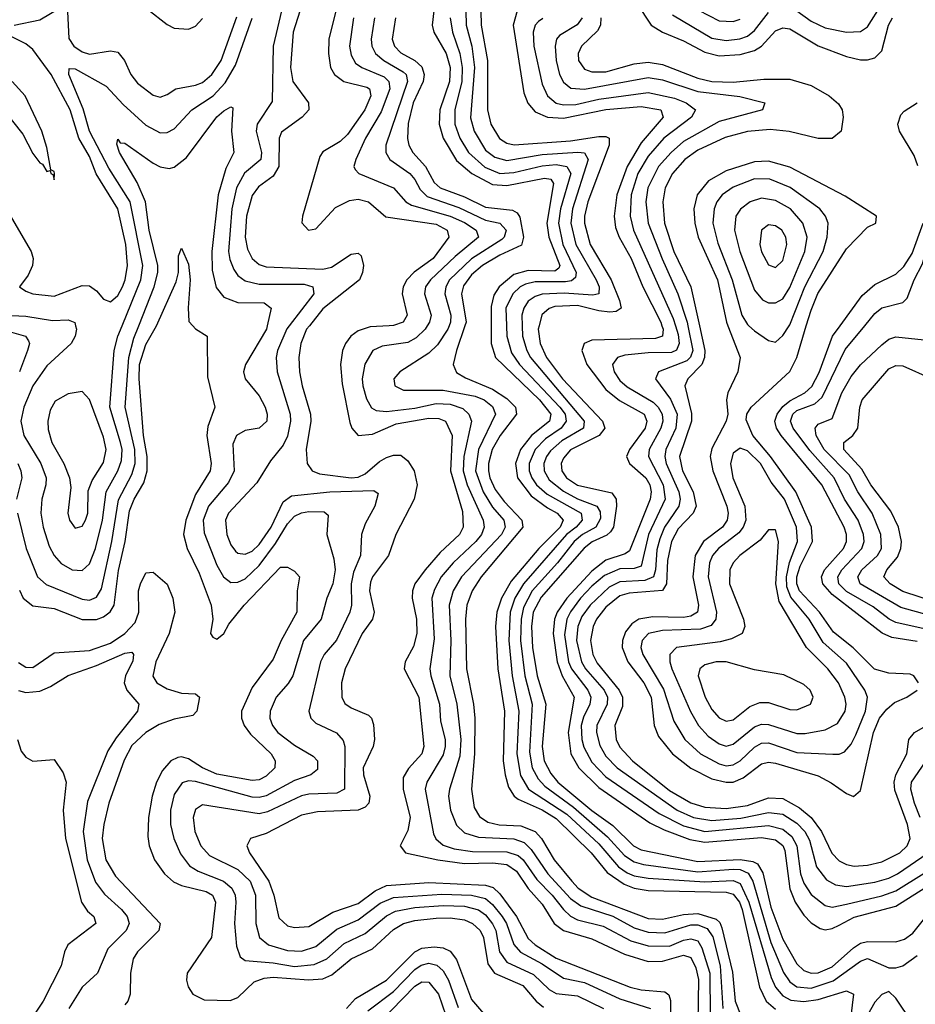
# Model space of a CAD drawing. Header units: inches. Extents: x 990535 to 1117859, y 769386 to 892122.
# Tile 197 of 256: x 1024153 to 1026685, y 868082 to 870865. Entities that reach past the tile are written whole.
import ezdxf

# ---------------------------------------------------------------- set-up
doc = ezdxf.new("R2010")
doc.units = ezdxf.units.IN
doc.header["$MEASUREMENT"] = 0
doc.layers.add('B0826', color=7, linetype='Continuous')
doc.layers.add('B0827', color=7, linetype='Continuous')

msp = doc.modelspace()

# ---------------------------------------------------------------- linework, layer by layer
at = {"layer": 'B0826', "color": 5}
for points, elevation in [([(1024146.9, 869470), (1024171.2, 869370), (1024203.7, 869290), (1024228.3, 869268.3), (1024330, 869226.8), (1024350, 869224.5), (1024370, 869232.2), (1024384, 869256), (1024413.2, 869390), (1024432.4, 869507.6), (1024470, 869579.6), (1024479.2, 869610), (1024478.5, 869650), (1024451.1, 869770), (1024461.6, 869910), (1024475.6, 869964.4), (1024489.6, 870000)], 3340), ([(1024152.3, 869252.3), (1024162.9, 869230), (1024190, 869208.3), (1024250, 869200.5), (1024330, 869169.3), (1024370, 869169.4), (1024390, 869176.7), (1024409.2, 869190.8), (1024419.7, 869210), (1024432.1, 869307.9), (1024451.5, 869390), (1024463.4, 869476.6), (1024476.2, 869510), (1024503.8, 869556.2), (1024513.3, 869590), (1024513, 869630), (1024503, 869690), (1024490.4, 869850), (1024491.9, 869890), (1024510, 869946.6), (1024540, 870000)], 3320), ([(1024311, 870000), (1024313.3, 869990), (1024309.6, 869970), (1024298.7, 869950), (1024230, 869886.1), (1024190.1, 869830), (1024164.5, 869770), (1024156, 869730), (1024164.7, 869690), (1024212.6, 869610), (1024228.1, 869570), (1024227, 869550), (1024215.3, 869510), (1024212.5, 869470), (1024219, 869430), (1024236.7, 869376.7), (1024250.7, 869350.7), (1024270, 869328.1), (1024301.5, 869310), (1024330, 869308.2), (1024350, 869326.9), (1024367.5, 869370), (1024387.2, 869450), (1024397.6, 869530), (1024430.4, 869590), (1024441, 869619), (1024442.5, 869650), (1024438.2, 869670), (1024408, 869770), (1024420.5, 869930), (1024430.7, 869970), (1024442.8, 870000)], 3360), ([(1024642, 870000), (1024650, 869991.3), (1024683.1, 869970), (1024684.2, 869855.8), (1024704.7, 869770), (1024685.2, 869714.8), (1024681.9, 869690), (1024694.7, 869610), (1024691.9, 869590), (1024650, 869522.5), (1024622.6, 869450), (1024616.4, 869410), (1024626.2, 869370), (1024660.8, 869300.8), (1024694.7, 869210), (1024699.1, 869170), (1024692.7, 869130), (1024699.2, 869119.2), (1024710, 869113.8), (1024730, 869129.4), (1024744.2, 869155.8), (1024787.2, 869210), (1024890, 869317.8), (1024910, 869317.3), (1024930, 869306.5), (1024943.9, 869290), (1024937, 869250), (1024936.4, 869190), (1024892.1, 869110), (1024870, 869057), (1024810, 868977.1), (1024779.7, 868910), (1024779.9, 868890), (1024787.1, 868870), (1024805.7, 868845.7), (1024863.6, 868790), (1024875.6, 868770), (1024873.8, 868750), (1024850, 868726.8), (1024830, 868716.3), (1024810, 868714), (1024710, 868732.5), (1024669.7, 868749.7), (1024630, 868775.6), (1024610, 868781.6), (1024600.5, 868779.5), (1024580.6, 868770), (1024557.1, 868742.9), (1024540.2, 868710), (1024527.9, 868670), (1024516.9, 868610), (1024515.7, 868555.7), (1024518.9, 868530), (1024533.9, 868490), (1024562.7, 868450), (1024587.5, 868427.5), (1024610, 868417.8), (1024680.5, 868400.5), (1024697.7, 868390), (1024706.7, 868370), (1024695.1, 868270), (1024626.8, 868170), (1024624.6, 868150), (1024629.2, 868130.8), (1024642.7, 868110), (1024674.4, 868094.4), (1024748, 868092), (1024770, 868100.5), (1024815.4, 868144.6), (1024844.2, 868155.8), (1024870, 868158), (1024969, 868151), (1025010, 868154), (1025035.3, 868164.7), (1025090, 868209.8), (1025150, 868238.1), (1025210, 868292.6), (1025238.2, 868310), (1025270, 868318.8), (1025330, 868325.1), (1025370, 868326), (1025410, 868320.1), (1025433.4, 868310), (1025454.6, 868290), (1025463.9, 868270), (1025476.2, 868196.2), (1025495.7, 868170), (1025575.1, 868135.1), (1025612.7, 868090), (1025633.9, 868073.9)], 3320), ([(1024853, 870000), (1024850.7, 869990), (1024791, 869890), (1024786.1, 869870), (1024790.8, 869850), (1024830, 869801.7), (1024847.4, 869770), (1024852.5, 869750), (1024851.5, 869730), (1024830, 869710.5), (1024790, 869703.4), (1024766.1, 869690), (1024755.1, 869664.9), (1024759.2, 869590), (1024743.2, 869556.8), (1024686.6, 869490), (1024671.7, 869450), (1024674.7, 869414.7), (1024710, 869323), (1024729.6, 869289.6), (1024750, 869274.3), (1024770, 869275.1), (1024790, 869284.6), (1024830, 869322.1), (1024875.8, 869384.2), (1024910, 869440.1), (1024930, 869461.2), (1024950, 869471.4), (1024970, 869474.8), (1025013.8, 869473.8), (1025024.8, 869464.8), (1025021, 869410), (1025041, 869341), (1025045.1, 869310), (1025038.1, 869270), (1025021.3, 869230), (1025005.2, 869170), (1024955.7, 869110), (1024924.8, 869010), (1024911.8, 868988.2), (1024878, 868950), (1024860.6, 868910), (1024860.4, 868890), (1024867.2, 868870), (1024882.9, 868850), (1024930, 868813.8), (1024982.9, 868782.9), (1024994.5, 868770), (1024994.5, 868745.5), (1024976.5, 868730), (1024930, 868714.3), (1024850, 868671.3), (1024830, 868666.2), (1024810, 868666.7), (1024650, 868711), (1024630, 868713.4), (1024612.5, 868707.5), (1024590, 868674.6), (1024579.3, 868630), (1024579.1, 868590), (1024588.3, 868550), (1024607.3, 868507.3), (1024632.6, 868472.6), (1024657.5, 868457.5), (1024729.6, 868430), (1024752.9, 868410), (1024762, 868390), (1024763.8, 868370), (1024759.9, 868310), (1024765.8, 868245.8), (1024776, 868216), (1024790, 868205.1), (1024870, 868198.8), (1024930, 868188.8), (1024985.6, 868194.4), (1025021.6, 868210), (1025070, 868253.2), (1025130, 868281.9), (1025190, 868332), (1025215.2, 868344.8), (1025270, 868355.6), (1025350, 868361), (1025410, 868358.6), (1025450, 868348.4), (1025470, 868334.1), (1025490, 868309.3), (1025499.3, 868290), (1025509.7, 868229.7), (1025530, 868200.8), (1025605.9, 868165.9), (1025650, 868123.5), (1025670, 868112.4), (1025730, 868105), (1025803.6, 868070)], 3340), ([(1024915, 870000), (1024908.5, 869991.5), (1024881.8, 869930), (1024878.3, 869910), (1024880.6, 869870), (1024917.7, 869750), (1024918.5, 869730), (1024910, 869687.9), (1024897.9, 869662.1), (1024862.2, 869617.8), (1024823.8, 869556.2), (1024743.5, 869470), (1024734.8, 869450), (1024738.5, 869410), (1024750, 869380.5), (1024763, 869363), (1024770, 869356.6), (1024790, 869353.9), (1024810, 869362.9), (1024830, 869381), (1024863.7, 869430), (1024897.5, 869502.5), (1024921.3, 869518.7), (1025030, 869530.7), (1025154.2, 869534.2), (1025166, 869526), (1025156.9, 869490), (1025130, 869440.3), (1025119.6, 869410), (1025116.3, 869350), (1025097, 869303), (1025089.6, 869270.4), (1025091.3, 869210), (1025086.2, 869190), (1025048.6, 869111.4), (1025013.8, 869070), (1025003.4, 869050), (1024970.7, 868910), (1024976.1, 868890), (1024990, 868876.1), (1025048.7, 868848.7), (1025067.7, 868827.7), (1025072.5, 868810), (1025071, 868690), (1025050, 868678.6), (1024970, 868675.5), (1024950, 868671), (1024854, 868626), (1024830, 868620.3), (1024670, 868645.7), (1024650, 868632.5), (1024643.2, 868610), (1024648, 868570), (1024664.8, 868530), (1024690, 868502.4), (1024770, 868463), (1024804.4, 868430), (1024819.8, 868390), (1024820.2, 868310), (1024830.6, 868270.6), (1024856.8, 868250), (1024910, 868233.9), (1024950, 868231.9), (1024990, 868245.1), (1025050, 868294.4), (1025110, 868320.2), (1025172.3, 868367.7), (1025210, 868383.1), (1025346.8, 868393.2), (1025430, 868389.9), (1025470, 868380.2), (1025490, 868363.7), (1025516.8, 868330), (1025529.3, 868310), (1025550.2, 868250.2), (1025569, 868229), (1025630, 868195.5), (1025690, 868155.5), (1025750, 868143.4), (1025850, 868097.1), (1025936.3, 868070)], 3360), ([(1024972.1, 870000), (1024964.2, 869990), (1024947.3, 869950), (1024942.3, 869910), (1024944.4, 869870), (1024951.5, 869830), (1024975, 869750), (1024976.1, 869730), (1024963.3, 869650), (1024965.7, 869610), (1024980.1, 869590), (1025001, 869581), (1025090.1, 869569.9), (1025110, 869572.1), (1025130, 869580.9), (1025170, 869615.9), (1025190, 869627.2), (1025210, 869634.1), (1025230, 869633.6), (1025250, 869617.9), (1025268.6, 869590), (1025276.6, 869550), (1025268, 869510), (1025216, 869410), (1025196, 869350), (1025150.7, 869290), (1025144.8, 869275.2), (1025142.1, 869250), (1025154.7, 869190), (1025150.5, 869170), (1025121.1, 869130), (1025073.1, 869030), (1025062.5, 868990), (1025063.6, 868950), (1025072.2, 868932.2), (1025090, 868919.4), (1025139, 868899), (1025147.6, 868890), (1025152.9, 868872.9), (1025156.1, 868830), (1025152.3, 868810), (1025124.4, 868750), (1025124.5, 868730), (1025142.4, 868670), (1025140.3, 868650), (1025130, 868639.1), (1025109.5, 868630.5), (1024994.6, 868625.4), (1024950, 868616.5), (1024850, 868564.5), (1024805.5, 868550), (1024795.1, 868530), (1024802.6, 868510), (1024857.7, 868430), (1024871.7, 868390), (1024885.6, 868325.6), (1024910, 868303.3), (1024930, 868298.2), (1024970, 868301.6), (1025038.2, 868341.8), (1025110, 868366.1), (1025158, 868402), (1025190, 868417.4), (1025310, 868425.8), (1025470, 868418.2), (1025491.4, 868411.4), (1025510, 868394.3), (1025557.5, 868330), (1025590, 868267.5), (1025609.9, 868249.9), (1025670, 868212.4), (1025878.8, 868130), (1025910, 868122.7), (1025977.2, 868117.2), (1025988, 868108), (1025992.4, 868092.4), (1025994.1, 867974.1)], 3380), ([(1025197.5, 870000), (1025143.6, 869996.4), (1025110, 869985.6), (1025089.4, 869970.6), (1025074.3, 869950), (1025065.7, 869930), (1025059.6, 869890), (1025064.6, 869835.4), (1025086.6, 869726.6), (1025091.6, 869710), (1025109.5, 869689.5), (1025150, 869693.5), (1025217.6, 869722.4), (1025310, 869738.9), (1025337.8, 869737.8), (1025356.6, 869730), (1025375.9, 869690), (1025371.1, 869590), (1025404.9, 869475.1), (1025406.4, 869430), (1025396.7, 869410), (1025341.3, 869358.7), (1025298.9, 869310), (1025270.4, 869270), (1025263.3, 869250), (1025262.2, 869230), (1025274.3, 869170), (1025275.5, 869130), (1025266.5, 869093.5), (1025243, 869050), (1025240.1, 869030), (1025281.4, 868950), (1025295.6, 868810), (1025289.7, 868790), (1025252, 868748), (1025237.5, 868722.5), (1025237.4, 868690), (1025257.3, 868610), (1025250, 868572.8), (1025228.2, 868530), (1025244, 868510), (1025335.5, 868490), (1025410, 868479.6), (1025490, 868481.6), (1025530, 868477), (1025557.8, 868457.8), (1025590, 868409.2), (1025630, 868365), (1025664.3, 868310), (1025690, 868289.8), (1025770, 868266.3), (1025862.8, 868222.8), (1025930, 868202.6), (1025970, 868203.5), (1026030, 868220.2), (1026050, 868213.4), (1026064.7, 868184.7), (1026071.9, 868151.9), (1026070.2, 868030.2)], 3420), ([(1025305.3, 870000), (1025299.2, 869990), (1025274.2, 869965.8), (1025250, 869952.8), (1025177.8, 869942.2), (1025151.5, 869930), (1025128.3, 869891.7), (1025121.5, 869850), (1025122.7, 869830), (1025133.6, 869793.6), (1025148, 869768), (1025160.4, 869760.4), (1025190, 869757.9), (1025270, 869766.8), (1025330, 869780.1), (1025370, 869778.5), (1025405.7, 869765.7), (1025423, 869750), (1025430.1, 869730), (1025408.6, 869630), (1025406.4, 869590), (1025418.4, 869550), (1025463.4, 869450), (1025466.2, 869430), (1025458.4, 869410), (1025442.2, 869390), (1025378.2, 869330), (1025344.8, 869290), (1025325.4, 869254.6), (1025318.4, 869230), (1025325, 869115), (1025312.7, 869030), (1025314.8, 869010), (1025339.3, 868930), (1025342.4, 868882.4), (1025355.4, 868830), (1025356.1, 868810), (1025350, 868786.9), (1025303.9, 868710), (1025299, 868690), (1025323.2, 868563.2), (1025329.1, 868549.1), (1025350, 868531.6), (1025380.9, 868520.9), (1025433.4, 868513.4), (1025530, 868512.6), (1025562.1, 868502.1), (1025576.6, 868490), (1025614.7, 868434.7), (1025658.6, 868390), (1025690, 868349.1), (1025710, 868330.3), (1025730, 868320.7), (1025802.2, 868302.2), (1025880.7, 868260.7), (1025930, 868246.4), (1025990, 868246), (1026030, 868262.9), (1026050, 868266.5), (1026070, 868260.5), (1026081.1, 868241.1), (1026104.2, 868170), (1026105.3, 868050)], 3440), ([(1025367, 870000), (1025363, 869990), (1025333.8, 869946.2), (1025310, 869922.3), (1025227.3, 869870), (1025211, 869850), (1025213.2, 869830), (1025237.8, 869817.8), (1025350, 869818.2), (1025440.6, 869800.6), (1025466.1, 869790), (1025490, 869771.7), (1025497.7, 869750), (1025450.2, 869650), (1025441.8, 869590), (1025463.1, 869530), (1025490, 869486.8), (1025521.2, 869450), (1025525.4, 869430), (1025515.3, 869410), (1025401.9, 869290), (1025378.5, 869250), (1025367.5, 869210), (1025372.1, 869110), (1025369, 869010), (1025388.8, 868930), (1025400.5, 868830), (1025396.8, 868783.2), (1025367.8, 868690), (1025364.9, 868670), (1025370.7, 868630), (1025387.9, 868587.9), (1025410, 868566.4), (1025450, 868553.6), (1025550, 868549.6), (1025578.8, 868538.8), (1025599.1, 868519.1), (1025646.3, 868450), (1025710, 868381), (1025739.5, 868359.5), (1025830, 868330.3), (1025890, 868297.6), (1025930, 868285.8), (1025976.4, 868283.6), (1026050, 868306.1), (1026070, 868306.6), (1026096.3, 868296.3), (1026112, 868272), (1026133.2, 868190), (1026141, 868070)], 3460), ([(1025411.5, 870000), (1025387.4, 869930), (1025378.6, 869890), (1025387.9, 869867.9), (1025413, 869853), (1025490, 869820.6), (1025530, 869794.2), (1025554.9, 869770), (1025557.8, 869750), (1025510.8, 869689.2), (1025488.7, 869650), (1025478.6, 869610), (1025478.3, 869590), (1025481.8, 869570), (1025497.2, 869537.2), (1025522.8, 869502.8), (1025572.8, 869450), (1025575.2, 869430), (1025457.5, 869290), (1025432.1, 869250), (1025416.6, 869210), (1025413.1, 869170), (1025416.1, 869030), (1025435.8, 868930), (1025439.2, 868890), (1025438.6, 868790), (1025429.8, 868689.8), (1025437.6, 868637.6), (1025452.7, 868612.7), (1025476.6, 868596.6), (1025508.5, 868588.5), (1025570, 868586.2), (1025609.9, 868569.9), (1025628, 868550), (1025664, 868490), (1025713.6, 868430), (1025731.4, 868410), (1025770, 868384.8), (1025930, 868323.7), (1025970, 868322), (1026030, 868335.5), (1026070, 868338.5), (1026122, 868322), (1026132.5, 868312.5), (1026137.6, 868297.6), (1026167.6, 868172.4), (1026175.6, 868090), (1026191.6, 868050)], 3480), ([(1025485.8, 870000), (1025485.8, 869950), (1025497.7, 869910), (1025622.4, 869790), (1025654.3, 869750), (1025650.3, 869730), (1025599.9, 869690), (1025569, 869650), (1025554.5, 869610), (1025559.9, 869570), (1025598.9, 869518.9), (1025644.7, 869484.7), (1025672.3, 869470), (1025689.8, 869450), (1025680.5, 869430), (1025620.2, 869370), (1025542.3, 869277.7), (1025514.7, 869230), (1025502.2, 869190), (1025497.9, 869150), (1025504.3, 869030), (1025523.5, 868910), (1025520.2, 868770), (1025525, 868730), (1025535.2, 868695.2), (1025550.4, 868670.4), (1025561.7, 868661.7), (1025630, 868631.5), (1025670, 868606.9), (1025768.1, 868510), (1025813.8, 868453.8), (1025861.4, 868421.4), (1025890, 868410.2), (1025930, 868403.3), (1026150, 868398.5), (1026170, 868392.5), (1026187.9, 868370), (1026195.4, 868350), (1026244.5, 868130), (1026263.3, 868090), (1026290, 868067.7)], 3520), ([(1025528.9, 870000), (1025529.8, 869970), (1025543.2, 869923.2), (1025566.2, 869890), (1025680.4, 869770), (1025694.6, 869750), (1025697.8, 869730), (1025683.8, 869710), (1025639.5, 869680.5), (1025609.8, 869650), (1025593.6, 869610), (1025593.6, 869590), (1025600.4, 869570), (1025614, 869550), (1025644.1, 869524.1), (1025739.8, 869470), (1025743.3, 869450), (1025725.8, 869430), (1025699.2, 869410), (1025577.2, 869270), (1025552.5, 869230), (1025539.9, 869190), (1025535.9, 869110), (1025545.2, 869010), (1025564.2, 868910), (1025558.2, 868790), (1025568.8, 868728.8), (1025591.7, 868690), (1025699.4, 868619.4), (1025790, 868535.5), (1025846.1, 868470), (1025870, 868453.4), (1025890, 868444.9), (1025930, 868438.1), (1026090, 868427.3), (1026170, 868431.6), (1026190, 868422.6), (1026214.6, 868370), (1026277.3, 868157.3), (1026289.9, 868129.9), (1026310, 868105.8), (1026333.2, 868093.2), (1026370, 868089.3), (1026410, 868094.9), (1026490, 868119.4), (1026510, 868110.1), (1026493.4, 867970)], 3540), ([(1025573.4, 870000), (1025574.8, 869970), (1025586.4, 869930), (1025597.1, 869910), (1025749, 869730), (1025746.6, 869710), (1025685.8, 869674.2), (1025653.8, 869646.2), (1025641.8, 869630), (1025634.5, 869610), (1025635.3, 869590), (1025650, 869564.2), (1025690, 869531.8), (1025730, 869510.8), (1025784.9, 869490), (1025793.6, 869473.6), (1025795, 869455), (1025781.5, 869430), (1025744, 869410), (1025720.7, 869390), (1025673.7, 869330), (1025601.4, 869250), (1025576.9, 869203.1), (1025570.5, 869170), (1025569.2, 869110), (1025581.2, 869010), (1025601.8, 868930), (1025594.5, 868794.5), (1025602.1, 868750), (1025618.8, 868718.8), (1025638, 868698), (1025718.7, 868638.7), (1025815.1, 868555.1), (1025862.5, 868502.5), (1025890, 868484.1), (1025916.3, 868476.3), (1026070, 868456.5), (1026170, 868463.5), (1026190, 868462.5), (1026212.7, 868452.7), (1026225.2, 868430), (1026276.4, 868256.4), (1026311.9, 868171.9), (1026330, 868144.7), (1026350, 868130.9), (1026390, 868127.5), (1026452.2, 868147.8), (1026530, 868203.2), (1026550, 868210.7), (1026610, 868184.4), (1026630, 868184.2), (1026650, 868190.1), (1026690, 868219.7)], 3560), ([(1025621.6, 870000), (1025619.1, 869990), (1025624.3, 869950), (1025642.2, 869910), (1025687.7, 869850), (1025800.4, 869730), (1025807.3, 869710), (1025791.2, 869690), (1025710, 869649.4), (1025690, 869625.4), (1025683.7, 869610), (1025685.2, 869590), (1025698.7, 869570), (1025730, 869548.9), (1025827.1, 869527.1), (1025839.6, 869510), (1025840.5, 869490), (1025831.4, 869430), (1025823, 869417), (1025812.5, 869407.5), (1025770.9, 869389.1), (1025748.7, 869371.3), (1025627.1, 869232.9), (1025605, 869190), (1025599.4, 869150), (1025602.9, 869090), (1025616.1, 869010), (1025640.6, 868930), (1025629.9, 868810), (1025635.7, 868770), (1025654.1, 868734.1), (1025674.2, 868710), (1025770, 868629.1), (1025830, 868586.7), (1025888.5, 868530), (1025910, 868518), (1026070, 868484.8), (1026190, 868491), (1026225.6, 868485.6), (1026238.5, 868478.5), (1026253.5, 868453.5), (1026276.6, 868356.6), (1026310, 868266), (1026350, 868196.1), (1026370, 868177.1), (1026390, 868169.6), (1026410.4, 868170.4), (1026450, 868187.7), (1026510, 868241.5), (1026530, 868254.1), (1026550, 868259.4), (1026630, 868258.5), (1026654.2, 868265.8), (1026677.7, 868282.3), (1026715.3, 868330)], 3580), ([(1025968.6, 870000), (1025972.1, 869990), (1025970.4, 869970), (1025950, 869963.8), (1025770, 869958.8), (1025748.4, 869950), (1025741.8, 869930), (1025756, 869890), (1025810, 869820.1), (1025848.4, 869788.4), (1025918.4, 869750), (1025925.9, 869730), (1025920.9, 869710), (1025877.1, 869650), (1025868.4, 869630), (1025877, 869610), (1025922.6, 869570), (1025934, 869550), (1025938.3, 869530), (1025935.6, 869510), (1025876.8, 869363.2), (1025864.8, 869355.2), (1025810, 869337), (1025770, 869306.3), (1025699.9, 869230), (1025672.6, 869190), (1025665, 869170), (1025661.2, 869130), (1025672.4, 869050), (1025686.4, 869010), (1025720.8, 868950), (1025703.9, 868850), (1025711.5, 868790), (1025733.5, 868750), (1025790, 868694.2), (1025934.6, 868594.6), (1025974.9, 868574.9), (1026047.8, 868547.8), (1026090, 868540.2), (1026250, 868552.8), (1026290, 868546.4), (1026310.4, 868530.4), (1026316.1, 868516.1), (1026330, 868408.1), (1026345.3, 868370), (1026370, 868333.2), (1026390, 868312), (1026415.9, 868295.9), (1026430, 868292.4), (1026450, 868295.9), (1026470, 868305.6), (1026511.7, 868328.3), (1026630, 868358.7), (1026730, 868422.3)], 3620), ([(1026006.7, 870000), (1026014.9, 869974.9), (1026017.7, 869950), (1026009.4, 869930.6), (1025995.3, 869924.7), (1025930, 869923.7), (1025863.6, 869916.4), (1025843, 869910), (1025828.8, 869890), (1025833.3, 869870), (1025850, 869845.4), (1025870, 869827.4), (1025943.7, 869783.7), (1025957.9, 869770), (1025969.3, 869750), (1025971.5, 869730), (1025965.6, 869710), (1025932.5, 869650), (1025930.8, 869630), (1025972, 869550), (1025977.7, 869510), (1025930.6, 869410), (1025910, 869320.6), (1025890, 869313.3), (1025850, 869312.7), (1025806.4, 869293.6), (1025770, 869263.6), (1025738.7, 869230), (1025710, 869191.4), (1025700, 869170), (1025693.6, 869126.4), (1025704.4, 869050), (1025712.5, 869030), (1025759.2, 868970), (1025767.6, 868950), (1025764.8, 868930), (1025746.6, 868893.4), (1025740.6, 868870), (1025742.4, 868830), (1025748.1, 868808.1), (1025770, 868766.1), (1025810, 868724.5), (1025960.7, 868620.7), (1026030, 868585.9), (1026090, 868570.3), (1026270, 868587.1), (1026310, 868576.9), (1026335.5, 868555.5), (1026350, 868530), (1026360.7, 868450), (1026370, 868423.6), (1026390, 868391.9), (1026430, 868360.4), (1026450, 868355.9), (1026490, 868364.2), (1026590, 868388), (1026630, 868401.9), (1026710, 868452.3)], 3640), ([(1026041.6, 870000), (1026055.6, 869930), (1026049.1, 869910.9), (1026039, 869901), (1025959.3, 869870), (1025950.1, 869850), (1025992.5, 869792.5), (1026011.6, 869750), (1026007.6, 869710), (1025979.3, 869650), (1025977, 869630), (1025981, 869610), (1026016.6, 869530), (1026020.2, 869510), (1026016.8, 869490), (1025976, 869430), (1025962.4, 869397.6), (1025953.9, 869366.1), (1025950.5, 869309.5), (1025944.3, 869290), (1025920.5, 869279.5), (1025850, 869275.9), (1025819.3, 869260.7), (1025765.3, 869210), (1025742.5, 869177.5), (1025731, 869150), (1025727.3, 869110), (1025740.8, 869050), (1025752.4, 869030), (1025804.9, 868970), (1025814.7, 868950), (1025814, 868930), (1025784.2, 868870), (1025783.3, 868850), (1025793.2, 868813.2), (1025810, 868783.5), (1025842, 868750), (1026011.6, 868630), (1026057.8, 868610), (1026110, 868601.3), (1026192, 868608), (1026270, 868623.8), (1026310, 868619.1), (1026350, 868593.4), (1026372.6, 868570), (1026385.8, 868545.8), (1026405.2, 868470), (1026433.4, 868433.4), (1026459.2, 868419.2), (1026490, 868414.8), (1026570, 868426.8), (1026610, 868437.9), (1026634.7, 868450), (1026721.4, 868510)], 3660), ([(1026074.5, 870000), (1026089.9, 869930), (1026088.7, 869910), (1026081.4, 869890), (1026041.7, 869850), (1026033.5, 869830), (1026051.7, 869751.7), (1026051.7, 869730), (1026018, 869630), (1026026.8, 869590), (1026056.6, 869530), (1026065.4, 869490), (1026056.7, 869470), (1026014.1, 869425.9), (1025995.8, 869390), (1025984, 869336), (1025981.6, 869270), (1025970, 869251.4), (1025875.8, 869244.2), (1025850, 869236.2), (1025810, 869204.4), (1025783.3, 869170), (1025773.8, 869150), (1025766.6, 869110), (1025773.3, 869070), (1025785.6, 869045.6), (1025847.5, 868970), (1025856.9, 868950), (1025856.8, 868923.2), (1025835.4, 868870), (1025839.2, 868830), (1025850, 868808.4), (1025885.1, 868770), (1025990, 868686.3), (1026050, 868650.9), (1026090, 868638.4), (1026150, 868635.4), (1026210, 868643.5), (1026270, 868665.6), (1026310, 868663.1), (1026357.3, 868637.3), (1026390.1, 868610), (1026419.6, 868570), (1026449, 868509), (1026470, 868486.9), (1026490, 868476.7), (1026512.2, 868472.2), (1026550, 868474.6), (1026590, 868483.9), (1026641, 868510), (1026661.8, 868530), (1026670.2, 868550), (1026662.5, 868590), (1026626.7, 868686.7), (1026624.8, 868710), (1026629.5, 868730.5), (1026661.1, 868790), (1026666.6, 868830), (1026682.2, 868850), (1026738.1, 868881.9)], 3680), ([(1026155, 870000), (1026189.8, 869910), (1026183, 869870), (1026155, 869810), (1026150.9, 869790), (1026155.1, 869750), (1026150.1, 869730), (1026110, 869652.7), (1026105, 869630), (1026112.2, 869590), (1026151.9, 869490), (1026156.2, 869470), (1026153.1, 869450), (1026139.6, 869430), (1026085.8, 869390), (1026062.9, 869350), (1026055.9, 869290), (1026072.1, 869210), (1026069.3, 869190), (1026050, 869178.9), (1026030, 869175.1), (1025942.8, 869177.2), (1025902.9, 869170), (1025883.3, 869156.7), (1025865.7, 869134.3), (1025856.7, 869110), (1025856.5, 869090), (1025872.3, 869050), (1025917.8, 868990), (1025937.8, 868950), (1025946.6, 868870), (1025958.7, 868838.7), (1025998.6, 868790), (1026050, 868749.2), (1026110, 868719.3), (1026149.9, 868709.9), (1026170, 868710), (1026198.5, 868721.5), (1026250, 868761.7), (1026270, 868766.5), (1026290, 868763.5), (1026410, 868727), (1026447.3, 868707.3), (1026490, 868677.2), (1026510, 868669.3), (1026530, 868685.7), (1026566.4, 868850), (1026583.7, 868890), (1026604, 868916), (1026625.7, 868934.3), (1026660.7, 868950), (1026689.9, 868970)], 3720), ([(1026694.2, 868990), (1026680.2, 869010), (1026670, 869014.7), (1026610, 869017.6), (1026569.4, 869029.4), (1026509.5, 869089.5), (1026453.3, 869133.3), (1026413.8, 869190), (1026357.1, 869250), (1026350.1, 869270), (1026350, 869290), (1026359.5, 869320.5), (1026394.6, 869390), (1026391.7, 869430), (1026347.1, 869530), (1026275.1, 869630), (1026225.7, 869690), (1026206.3, 869733.7), (1026208.8, 869750), (1026220.6, 869770), (1026330, 869870.8), (1026349.7, 869910), (1026376.7, 870000)], 3720), ([(1026214.1, 870000), (1026230, 869985.4), (1026270, 869958), (1026290, 869953), (1026310, 869972.1), (1026328.5, 870000)], 3740), ([(1026690, 869107.2), (1026618.2, 869118.2), (1026591, 869131), (1026450, 869239.8), (1026423, 869270), (1026420.1, 869290), (1026428.1, 869310), (1026482, 869370), (1026490, 869390), (1026490, 869410), (1026483.7, 869430), (1026420.5, 869550), (1026306, 869690), (1026292, 869710), (1026288, 869730), (1026294.4, 869750), (1026310, 869771.4), (1026330, 869788), (1026372.3, 869810), (1026392, 869828), (1026412.6, 869867.4), (1026450.5, 869970), (1026472.4, 870000)], 3680), ([(1026710, 869143.4), (1026630, 869161.1), (1026610.6, 869170.6), (1026565.5, 869205.5), (1026490, 869248.6), (1026468.7, 869270), (1026465.4, 869290), (1026477.2, 869310), (1026533.7, 869370), (1026539.8, 869390), (1026538.3, 869410), (1026523, 869450), (1026484.5, 869510), (1026455.9, 869570), (1026386.9, 869646.9), (1026339.8, 869710), (1026332.1, 869730), (1026338.6, 869750), (1026350, 869759.9), (1026400.7, 869779.3), (1026421.6, 869798.4), (1026486.9, 869933.1), (1026542, 870000)], 3660), ([(1024130, 869981.4), (1024169.4, 869970), (1024177.5, 869957.5), (1024180.9, 869950), (1024175.5, 869930), (1024152.7, 869870)], 3340), ([(1026721.8, 869181.8), (1026643.5, 869203.5), (1026528.9, 869270), (1026522.1, 869290), (1026533.6, 869310), (1026577.7, 869350), (1026589.1, 869370), (1026587.4, 869410), (1026563.2, 869470), (1026522, 869530), (1026498.2, 869578.2), (1026426.9, 869650), (1026404.9, 869690), (1026402.1, 869710), (1026410, 869721.2), (1026450, 869737.6), (1026476.7, 869810), (1026503.3, 869856.7), (1026530, 869889.2), (1026590, 869946.3), (1026610, 869961.5), (1026630, 869968.6), (1026710, 869959.6)], 3640), ([(1026750, 869215.5), (1026650, 869248.5), (1026613.8, 869270), (1026596.1, 869290), (1026604.4, 869310), (1026634.4, 869345.6), (1026644.2, 869370), (1026645.6, 869390), (1026637.2, 869430), (1026616.1, 869476.1), (1026559.4, 869550), (1026534.1, 869594.1), (1026482.7, 869650), (1026482.5, 869670), (1026508, 869690), (1026522.6, 869710), (1026527.6, 869770), (1026535, 869790), (1026610, 869878.1), (1026630, 869887.1), (1026650, 869886.2), (1026730, 869851.2)], 3620), ([(1024147.7, 869610), (1024156.4, 869590), (1024158.6, 869570), (1024144.4, 869510)], 3340), ([(1024150, 869047.9), (1024170, 869035.1), (1024190, 869034), (1024250, 869075.1), (1024350, 869081.7), (1024410, 869102.3), (1024449.9, 869130), (1024479.4, 869160.6), (1024490.2, 869190), (1024489.3, 869250), (1024494.7, 869270), (1024510, 869301.2), (1024530, 869303), (1024570, 869269.3), (1024586, 869230), (1024591.1, 869190), (1024575.8, 869130), (1024537.4, 869050), (1024529.3, 869009.3), (1024540.8, 868990), (1024570, 868973.7), (1024610, 868960.9), (1024650, 868959.1), (1024661.4, 868950), (1024653.4, 868910), (1024642, 868898), (1024590, 868887.5), (1024547.5, 868872.5), (1024509.6, 868850.4), (1024470, 868812.8), (1024448, 868772), (1024404.8, 868650), (1024390.4, 868590), (1024386.4, 868550), (1024396.2, 868490), (1024423.9, 868443.9), (1024550.5, 868310), (1024546.2, 868290), (1024486.2, 868230), (1024473.6, 868210), (1024466, 868170), (1024465.6, 868110), (1024459.1, 868090), (1024450, 868079.8)], 3280), ([(1024150, 868968.5), (1024170, 868962.9), (1024210, 868966.7), (1024240.2, 868979.8), (1024290, 869010.9), (1024370, 869039.3), (1024450, 869074.5), (1024470, 869076.9), (1024475.1, 869070), (1024472.5, 869052.5), (1024452.3, 869010), (1024448.4, 868990), (1024455.6, 868970), (1024490.2, 868930), (1024485.8, 868910), (1024425.3, 868834.7), (1024402.3, 868797.7), (1024344.8, 868655.2), (1024332.6, 868570), (1024343.4, 868490), (1024367.2, 868427.2), (1024392.6, 868392.6), (1024440.8, 868350), (1024456.5, 868330), (1024462.7, 868310), (1024454, 868290), (1024401.9, 868238.1), (1024372.5, 868170), (1024329.6, 868130), (1024291.6, 868070)], 3260), ([(1024146.8, 868830), (1024157.5, 868797.5), (1024170, 868780.4), (1024190, 868768.8), (1024250, 868773.4), (1024276.2, 868736.2), (1024284.7, 868710), (1024275.5, 868630), (1024282.6, 868550), (1024327.8, 868370), (1024345.1, 868345.1), (1024362.2, 868330), (1024368.1, 868310), (1024289.5, 868250), (1024279.8, 868230), (1024270.7, 868190), (1024218.9, 868090), (1024178.8, 868030), (1024172.7, 868010), (1024181.5, 867910), (1024159, 867861), (1024119.1, 867730)], 3240), ([(1026699, 868610), (1026682.3, 868650), (1026672, 868690), (1026674.5, 868710), (1026713.3, 868766.7)], 3660), ([(1025076.8, 868070), (1025102.1, 868097.9), (1025190, 868149.6), (1025270, 868229.5), (1025290, 868239.8), (1025324.4, 868244.4), (1025350, 868241.2), (1025370, 868231.9), (1025388.2, 868208.2), (1025430, 868095.3), (1025470, 868049.1)], 3280), ([(1025137.3, 868062.7), (1025210, 868118), (1025270, 868180.3), (1025287.8, 868192.2), (1025310, 868197.6), (1025331.9, 868191.9), (1025350, 868176.5), (1025365, 868150), (1025392.2, 868072.2)], 3260), ([(1025169.9, 868030), (1025270, 868132.9), (1025290, 868144.9), (1025310, 868143.7), (1025336.7, 868110), (1025357.5, 868050)], 3240), ([(1026675.9, 868030), (1026630, 868098.5), (1026610, 868117.7), (1026590, 868109), (1026570, 868087.2), (1026549.6, 868050.4)], 3560)]:
    msp.add_lwpolyline(points, dxfattribs=dict(at, elevation=elevation))
for points, elevation in [([(1024330, 869813.6), (1024290, 869807.5), (1024253.7, 869786.3), (1024239.1, 869760.9), (1024232.1, 869730), (1024233.3, 869706.7), (1024243.9, 869670), (1024277.9, 869610), (1024293.8, 869570), (1024297.3, 869542.7), (1024288.8, 869470), (1024293.9, 869450), (1024310, 869427.9), (1024330, 869433.1), (1024339.3, 869450), (1024346, 869470), (1024346.4, 869533.6), (1024357.5, 869562.5), (1024390, 869613.7), (1024397.8, 869650), (1024390, 869684.7), (1024350, 869791.1)], 3380), ([(1026190, 869653.5), (1026170, 869639.4), (1026162.2, 869610), (1026168.7, 869570), (1026202.6, 869490), (1026205.7, 869450), (1026198.4, 869430), (1026185.9, 869414.1), (1026128.4, 869370), (1026111.9, 869350), (1026103, 869330), (1026098.9, 869290), (1026123, 869190), (1026121.2, 869170), (1026107.4, 869152.6), (1026077.6, 869142.4), (1025970, 869138.4), (1025930.2, 869130), (1025912.4, 869110), (1025908.9, 869090), (1025914.7, 869070), (1025972.6, 868972.6), (1026002.3, 868882.3), (1026033.6, 868830), (1026077.5, 868790), (1026130, 868760.9), (1026150, 868755.9), (1026170, 868758.2), (1026190, 868769.8), (1026230, 868808.6), (1026250, 868819.4), (1026270, 868820.6), (1026350, 868793.4), (1026451.6, 868788.4), (1026470, 868788.7), (1026484.5, 868795.5), (1026503.1, 868816.9), (1026516.8, 868843.2), (1026543.8, 868910), (1026549.6, 868949.6), (1026542.4, 868970), (1026490, 869045.5), (1026424.1, 869104.1), (1026385, 869170), (1026332.5, 869232.5), (1026322.1, 869262.1), (1026320.6, 869290), (1026329.4, 869330.6), (1026351.9, 869390), (1026349, 869430), (1026314.7, 869510), (1026277.3, 869557.3), (1026247, 869610), (1026210, 869646.5)], 3740), ([(1026270, 869423.1), (1026245.9, 869394.1), (1026188.7, 869350), (1026170.1, 869330), (1026160.3, 869310), (1026159.3, 869270), (1026199.3, 869170), (1026203.2, 869150), (1026195, 869130), (1026165.3, 869114.7), (1026133.5, 869106.5), (1026010, 869090.2), (1025991, 869070), (1025990.8, 869050), (1025996.8, 869030), (1026049.4, 868909.4), (1026071.8, 868870), (1026099.6, 868839.6), (1026130, 868817.5), (1026150, 868811.7), (1026170, 868816.6), (1026230, 868865.9), (1026250, 868873.7), (1026270, 868873), (1026350, 868847), (1026373.2, 868846.8), (1026430, 868857.1), (1026464.8, 868875.2), (1026487, 868910), (1026489.2, 868930), (1026485.4, 868950), (1026467.4, 868990), (1026437.9, 869030), (1026377.6, 869090), (1026300.1, 869220.1), (1026290.6, 869270), (1026298, 869390), (1026290, 869422.6)], 3760), ([(1026122, 869050), (1026090, 869041.6), (1026075.6, 869030), (1026071.4, 869010), (1026090.8, 868950), (1026110, 868915), (1026130, 868891.7), (1026150, 868882.3), (1026170, 868886), (1026217, 868923), (1026245.2, 868934.8), (1026270, 868935.1), (1026330, 868915.2), (1026350, 868913.9), (1026388.5, 868930), (1026395.7, 868950), (1026387.4, 868970), (1026370, 868985.6), (1026312.8, 869012.8), (1026230, 869026.8), (1026150, 869049.9)], 3780)]:
    msp.add_lwpolyline(points, close=True, dxfattribs=dict(at, elevation=elevation))
at = {"layer": 'B0827', "color": 5}
for points, elevation in [([(1025858.7, 870970), (1025938.5, 870850), (1025970.2, 870830.2), (1026030, 870805.2), (1026090, 870773), (1026130, 870763.2), (1026190, 870767), (1026230, 870778.1), (1026250.3, 870790), (1026290, 870833.2), (1026310, 870842.4), (1026330, 870838.9), (1026410, 870791.7), (1026490, 870761.2), (1026530, 870751.5), (1026550, 870751.6), (1026570, 870757.7), (1026590, 870777.3), (1026609, 870850), (1026620.5, 870870)], 3720), ([(1024963.4, 870950), (1024925.9, 870830), (1024919, 870730), (1024925.5, 870690), (1024969.6, 870630), (1024970.1, 870610), (1024951.3, 870590), (1024892.8, 870547.2), (1024886.3, 870530), (1024885.7, 870450), (1024870, 870422.4), (1024827.8, 870392.2), (1024810, 870368.5), (1024793.7, 870310), (1024790.1, 870250), (1024796.8, 870216.8), (1024810.3, 870190.3), (1024830, 870172.8), (1024850, 870166), (1025010, 870159.4), (1025034.7, 870165.3), (1025090, 870202.7), (1025110, 870205.2), (1025118, 870198), (1025125, 870170), (1025122.5, 870150), (1025113.4, 870130), (1025010, 870047.9), (1024972.1, 870000)], 3380), ([(1024137.6, 870850), (1024210, 870864.8), (1024270, 870900.1)], 3380), ([(1024288.3, 870888.3), (1024291.6, 870811.6), (1024306, 870790), (1024330, 870774.2), (1024350, 870767.6), (1024410, 870777.1), (1024430, 870773.1), (1024449.4, 870749.4), (1024467.4, 870710), (1024486, 870686), (1024530, 870651.7), (1024550, 870645.9), (1024570, 870653.2), (1024594.7, 870670), (1024650, 870679.6), (1024670, 870687.3), (1024695.7, 870710), (1024722.7, 870750), (1024767, 870873)], 3380), ([(1024514.6, 870894.6), (1024570, 870851.2), (1024590, 870841.1), (1024630, 870838.4), (1024650, 870847), (1024670, 870868.4)], 3420), ([(1024898.2, 870910), (1024869.8, 870790), (1024866.6, 870633.4), (1024824.3, 870570), (1024821.9, 870550), (1024837, 870490), (1024834.6, 870470), (1024788.9, 870431.1), (1024766.1, 870390), (1024752.9, 870330), (1024743.7, 870210), (1024747.1, 870187.1), (1024758.6, 870158.6), (1024770, 870142.2), (1024790, 870126.4), (1024830, 870117), (1024957.5, 870117.5), (1024982.1, 870110), (1024984.9, 870090), (1024915, 870000)], 3360), ([(1025046.5, 870890), (1025027.3, 870810), (1025025.8, 870770), (1025031.4, 870730), (1025042.8, 870710), (1025069.6, 870690), (1025134.8, 870674.8), (1025141.6, 870670), (1025146.1, 870650), (1025128.8, 870610), (1025079.7, 870540.3), (1025059, 870521), (1025010, 870491.8), (1025001.3, 870478.7), (1024952.1, 870310), (1024951, 870291), (1024969.7, 870269.7), (1024990, 870273.7), (1025045.9, 870334.1), (1025085.6, 870354.4), (1025110, 870357.4), (1025139.3, 870350), (1025188, 870308), (1025330, 870287.3), (1025361.1, 870270), (1025365.7, 870250), (1025322.1, 870190), (1025268.6, 870151.4), (1025247.5, 870130), (1025236.9, 870110), (1025233.9, 870090), (1025248.3, 870030), (1025237, 870010), (1025210, 870000.8), (1025197.5, 870000)], 3420), ([(1025323.4, 870890), (1025319.5, 870850), (1025323.9, 870830), (1025358.5, 870770), (1025369.7, 870730), (1025368.5, 870690), (1025340.7, 870610), (1025338.4, 870570), (1025350.3, 870530), (1025387.5, 870467.5), (1025431.6, 870430), (1025490, 870399.4), (1025530, 870396.1), (1025636.8, 870416.8), (1025654.5, 870414.5), (1025661.8, 870401.8), (1025643.1, 870290), (1025649, 870250), (1025680.4, 870170), (1025677.1, 870162.9), (1025665.8, 870154.2), (1025590, 870156.3), (1025550, 870144.4), (1025508.2, 870110), (1025493.2, 870086.8), (1025485.8, 870054.2), (1025485.8, 870000)], 3520), ([(1025413.9, 870890), (1025415.1, 870850), (1025431.6, 870790), (1025438.8, 870730), (1025427.8, 870587.8), (1025438.1, 870550), (1025470, 870496.4), (1025496.1, 870476.1), (1025530, 870467.3), (1025630, 870484), (1025730.8, 870490.8), (1025750, 870488.3), (1025760.2, 870470), (1025716.2, 870330), (1025710.6, 870290), (1025725.5, 870230), (1025782.2, 870130), (1025790.8, 870110), (1025790.5, 870090), (1025773.2, 870086.8), (1025692.2, 870092.2), (1025630, 870089.1), (1025610, 870082.7), (1025590.4, 870069.6), (1025577.8, 870050), (1025572.1, 870030), (1025573.4, 870000)], 3560), ([(1025456.8, 870890), (1025457.8, 870850), (1025475.6, 870750), (1025475.1, 870610), (1025484.6, 870570), (1025509.1, 870529.1), (1025530, 870515.6), (1025551, 870511), (1025710, 870522.8), (1025790, 870535.3), (1025810, 870535), (1025819.8, 870530), (1025819.2, 870510), (1025758.9, 870350), (1025749.5, 870310), (1025749.4, 870290), (1025765.6, 870230), (1025824.7, 870130), (1025849, 870071), (1025853.2, 870050), (1025839.5, 870040.5), (1025821.7, 870038.3), (1025790, 870041.6), (1025730, 870056.8), (1025665.9, 870054.1), (1025650, 870048.3), (1025629.5, 870030.5), (1025621.6, 870000)], 3580), ([(1025559.5, 870890), (1025548.3, 870850), (1025578.3, 870658.3), (1025589.4, 870629.4), (1025610, 870604.4), (1025644.7, 870590), (1025690, 870586.7), (1025810, 870611), (1025910, 870619.9), (1025965.7, 870610), (1025972.1, 870590), (1025910, 870516.9), (1025870, 870450), (1025841, 870370), (1025833.4, 870310), (1025837.6, 870277.6), (1025848.1, 870250), (1025881.2, 870190), (1025914.4, 870110), (1025965.2, 870010), (1025968.6, 870000)], 3620), ([(1026071.9, 870891.9), (1026130, 870861.9), (1026170, 870859.9), (1026190, 870866.7)], 3760), ([(1026350, 870890.6), (1026390, 870860.5), (1026430, 870841.7), (1026490, 870830.1), (1026530, 870831.4), (1026550, 870844.8), (1026590, 870909.3)], 3740), ([(1024442.8, 870000), (1024495.4, 870130), (1024500.7, 870170), (1024465.7, 870350), (1024405.4, 870445.4), (1024350.8, 870550), (1024332.7, 870612.7), (1024292.2, 870710), (1024292.9, 870727.1), (1024310, 870726), (1024397.5, 870677.5), (1024445.3, 870625.3), (1024510, 870567.2), (1024550, 870545.7), (1024570, 870546.1), (1024590, 870556.8), (1024639.6, 870610), (1024699.6, 870650), (1024733.5, 870686.5), (1024763.1, 870736.9), (1024810, 870869.1)], 3360), ([(1025096.9, 870870), (1025085.7, 870790), (1025090, 870765.2), (1025102.6, 870742.6), (1025120.5, 870730), (1025183.3, 870703.3), (1025196.4, 870690), (1025199.8, 870670), (1025175.1, 870604.9), (1025130.1, 870530), (1025103.1, 870470), (1025098, 870450), (1025101.7, 870441.7), (1025111.3, 870430), (1025210, 870390.1), (1025244.6, 870350), (1025260.7, 870340.7), (1025369.9, 870309.9), (1025410, 870291.5), (1025443.4, 870270), (1025449.7, 870250), (1025384.1, 870195.9), (1025314.6, 870130), (1025300.2, 870110), (1025297.6, 870090), (1025316.1, 870030), (1025311.4, 870010), (1025305.3, 870000)], 3440), ([(1025155.8, 870870), (1025146.9, 870810), (1025148.8, 870790), (1025158.6, 870770), (1025182.5, 870750), (1025237.5, 870717.5), (1025245.5, 870710), (1025249.3, 870690), (1025188.3, 870510), (1025188.5, 870490), (1025198.9, 870470), (1025255.5, 870430), (1025270, 870413.2), (1025284.7, 870384.7), (1025305, 870365), (1025394.4, 870334.4), (1025470, 870298.2), (1025510.2, 870290.2), (1025528.2, 870270), (1025522.6, 870250), (1025516.1, 870243.9), (1025430, 870188.9), (1025367.9, 870130), (1025357.5, 870110), (1025355.3, 870090), (1025371.7, 870030), (1025371, 870010), (1025367, 870000)], 3460), ([(1025215.8, 870870), (1025206.4, 870810), (1025212.6, 870790), (1025230, 870771.4), (1025269.7, 870749.7), (1025290, 870731.7), (1025296.7, 870710), (1025293.3, 870690), (1025265.1, 870630), (1025251.5, 870571.5), (1025249.6, 870529.6), (1025253, 870510), (1025264.6, 870490), (1025300.6, 870450), (1025325, 870405), (1025341.9, 870390), (1025410, 870364.2), (1025470, 870334.8), (1025546.6, 870326.6), (1025559.4, 870319.4), (1025567.2, 870307.2), (1025577.3, 870250), (1025572, 870228), (1025510, 870199.7), (1025461.4, 870170), (1025430, 870144.1), (1025407.2, 870112.8), (1025402.2, 870090), (1025414.9, 870010), (1025411.5, 870000)], 3480), ([(1025369.6, 870870), (1025376.6, 870830), (1025397.7, 870770), (1025403.7, 870730), (1025402.7, 870690), (1025383.2, 870610), (1025383.5, 870570), (1025397.6, 870530), (1025421.6, 870490), (1025467.8, 870447.8), (1025510, 870430.6), (1025550, 870432.9), (1025630, 870452), (1025670, 870455.4), (1025699.8, 870450), (1025710.6, 870430.6), (1025681.6, 870330), (1025676, 870290), (1025688.7, 870230), (1025726.4, 870150), (1025723.8, 870136.2), (1025713.2, 870126.8), (1025696.3, 870123.7), (1025610, 870124.3), (1025582.5, 870117.5), (1025567.4, 870110), (1025546.9, 870090), (1025527.4, 870050), (1025528.9, 870000)], 3540), ([(1025631.6, 870868.4), (1025619.9, 870860.1), (1025610.1, 870850), (1025604.2, 870830), (1025606.5, 870790), (1025630, 870682.9), (1025645, 870650), (1025669.3, 870629.3), (1025690, 870624.1), (1025725.6, 870625.6), (1025790, 870640.2), (1025930, 870659.6), (1026003.7, 870643.7), (1026037.2, 870630), (1026063.4, 870610), (1026051.9, 870590), (1025973.7, 870530), (1025930, 870479.4), (1025900.8, 870430), (1025881.2, 870370), (1025878.7, 870310), (1025887.8, 870270), (1026000.1, 870020.1), (1026006.7, 870000)], 3640), ([(1025743.2, 870870), (1025729, 870851), (1025679.3, 870820.7), (1025670.9, 870810), (1025666.3, 870790), (1025669.5, 870750), (1025679.3, 870710), (1025690, 870688.7), (1025711.1, 870671.1), (1025750, 870668.3), (1025930, 870701.7), (1025970, 870695), (1026070, 870661.8), (1026188.4, 870648.4), (1026259.5, 870630), (1026253.1, 870610), (1026130, 870577.7), (1026030, 870520.5), (1025994.8, 870490), (1025959.1, 870450), (1025929.1, 870390), (1025923.5, 870350), (1025930, 870290), (1025968.8, 870188.8), (1026013.3, 870090), (1026039.6, 870010), (1026041.6, 870000)], 3660), ([(1025795.4, 870870), (1025794.6, 870850), (1025786.3, 870833.7), (1025741.2, 870790), (1025732.2, 870770), (1025733.1, 870750), (1025750, 870724.8), (1025770, 870718), (1025810, 870718.2), (1025890, 870740.8), (1025930, 870745.2), (1025970, 870738.1), (1026070, 870699.6), (1026110, 870690.6), (1026170, 870688.5), (1026256.9, 870696.9), (1026330, 870696.9), (1026390, 870678.7), (1026441.2, 870650), (1026467.5, 870627.5), (1026478.1, 870610), (1026480.9, 870590), (1026475, 870550), (1026450, 870529.5), (1026410, 870529.3), (1026328.7, 870548.7), (1026274.3, 870554.3), (1026210, 870549), (1026147.7, 870532.3), (1026070, 870496.1), (1026033.3, 870470), (1025998.5, 870430), (1025978, 870390), (1025970.7, 870350), (1025975.8, 870290), (1026001.8, 870210), (1026050.2, 870110), (1026074.5, 870000)], 3680), ([(1025998.7, 870878.7), (1026110, 870812.9), (1026150, 870806.3), (1026189.1, 870810.9), (1026210, 870818.9), (1026230, 870834.3), (1026270, 870885.1)], 3740), ([(1024103.7, 870350), (1024185.7, 870210), (1024190.7, 870190), (1024189.3, 870170), (1024176.9, 870143.1), (1024152.9, 870110), (1024170, 870097.2), (1024190.1, 870090.1), (1024250, 870083.9), (1024330, 870113.2), (1024350, 870112.6), (1024370, 870098.9), (1024390, 870074.8), (1024410, 870067.3), (1024430, 870085), (1024443.2, 870110), (1024451.3, 870130), (1024458, 870170), (1024452.8, 870230), (1024430.3, 870330.3), (1024369.1, 870429.1), (1024350, 870478), (1024320.6, 870530), (1024295.3, 870610), (1024241.9, 870710), (1024190, 870781.1), (1024170, 870796.6), (1024110, 870827)], 3380), ([(1024099.6, 870619.6), (1024161.5, 870541.5), (1024190, 870487.1), (1024210, 870460.2), (1024217.1, 870457.1), (1024230, 870435.5), (1024238.8, 870438.8), (1024241, 870430), (1024247.1, 870427.1), (1024250, 870412), (1024251.6, 870430), (1024250, 870436), (1024240.7, 870440.7), (1024230, 870503.7), (1024215.7, 870550), (1024168.3, 870650), (1024131.5, 870690)], 3420), ([(1024489.6, 870000), (1024533, 870110), (1024543.4, 870150), (1024543.4, 870170), (1024519.4, 870270), (1024508.9, 870350), (1024484.9, 870404.9), (1024435, 870490), (1024427.2, 870512.8), (1024430, 870527.3), (1024436.7, 870516.7), (1024450, 870515.8), (1024530, 870459.9), (1024550, 870448.9), (1024575.7, 870444.3), (1024590, 870448.4), (1024624.1, 870475.9), (1024710, 870590.6), (1024730, 870607.8), (1024750, 870618.4), (1024755.7, 870615.7), (1024752.1, 870550), (1024758.5, 870490), (1024735.8, 870444.2), (1024714.1, 870370), (1024696.6, 870210), (1024696.7, 870156.7), (1024708.2, 870108.2), (1024730, 870080.4), (1024770, 870065.5), (1024844.3, 870064.3), (1024864.1, 870050), (1024853, 870000)], 3340), ([(1026692.3, 870452.3), (1026681.3, 870481.3), (1026640.4, 870550), (1026635.9, 870570), (1026644.2, 870595.8), (1026653.4, 870606.6), (1026690, 870630.2)], 3680), ([(1026376.7, 870000), (1026390, 870044.3), (1026409.2, 870090.8), (1026490, 870217.5), (1026550, 870278.9), (1026573.2, 870290), (1026575.3, 870310), (1026486.6, 870366.6), (1026330, 870447.8), (1026270, 870465.6), (1026230, 870463.4), (1026150, 870438.2), (1026100.1, 870410), (1026068.4, 870370), (1026059.1, 870330), (1026061.5, 870290), (1026070.8, 870250), (1026125.5, 870130), (1026151.2, 870010), (1026155, 870000)], 3720), ([(1026328.5, 870000), (1026330, 870002.3), (1026372.8, 870110), (1026424.5, 870210), (1026436, 870250), (1026438.1, 870290), (1026430.8, 870310), (1026415.3, 870330), (1026331, 870391), (1026274, 870414), (1026230, 870415), (1026170, 870392), (1026139, 870370), (1026123.9, 870350), (1026115.8, 870330), (1026112.6, 870290), (1026126.9, 870233.1), (1026167.5, 870130), (1026194.3, 870030), (1026210, 870003.8), (1026214.1, 870000)], 3740), ([(1026542, 870000), (1026570, 870034.1), (1026590, 870050.5), (1026650, 870065.4), (1026662, 870078), (1026682, 870130), (1026705.5, 870174.5), (1026725.5, 870250), (1026742.9, 870290), (1026747.6, 870310), (1026745.6, 870370), (1026750, 870386), (1026770, 870384.8), (1026830, 870349.2), (1026871.5, 870331.5), (1026893.9, 870310), (1026900.7, 870290), (1026910, 870205.2), (1026921.5, 870181.5), (1026961.4, 870130), (1026980.9, 870050), (1027002.1, 870000)], 3660), ([(1026472.4, 870000), (1026534.6, 870085.4), (1026570, 870116.1), (1026630, 870145.4), (1026652.7, 870167.3), (1026676, 870204), (1026706.8, 870290)], 3680), ([(1024540, 870000), (1024595.6, 870124.4), (1024601.9, 870150), (1024602.2, 870197.8), (1024610, 870219.1), (1024630, 870174), (1024634.6, 870130), (1024629.5, 870050.5), (1024631.5, 870011.5), (1024642, 870000)], 3320), ([(1024071.4, 870031.4), (1024170, 870027.1), (1024245.6, 870014.4), (1024290, 870016.4), (1024308.9, 870008.9), (1024311, 870000)], 3360)]:
    msp.add_lwpolyline(points, dxfattribs=dict(at, elevation=elevation))
for points, elevation in [([(1026250, 870360.3), (1026218, 870350), (1026190.3, 870329.7), (1026177.8, 870310), (1026173.7, 870270), (1026188.7, 870210), (1026230, 870100.1), (1026253, 870073), (1026270, 870065.1), (1026290, 870064.8), (1026310, 870076.4), (1026330, 870108.1), (1026372.9, 870210), (1026378.7, 870250), (1026367, 870290), (1026331.9, 870330), (1026290, 870354.1)], 3760), ([(1026270, 870285.2), (1026250, 870269.7), (1026245.4, 870230), (1026250, 870209.2), (1026270, 870171.7), (1026290, 870164.8), (1026310, 870184.4), (1026322.1, 870230), (1026318.4, 870250), (1026307.1, 870270), (1026290, 870282.7)], 3780)]:
    msp.add_lwpolyline(points, close=True, dxfattribs=dict(at, elevation=elevation))

doc.saveas('drawing.dxf')
